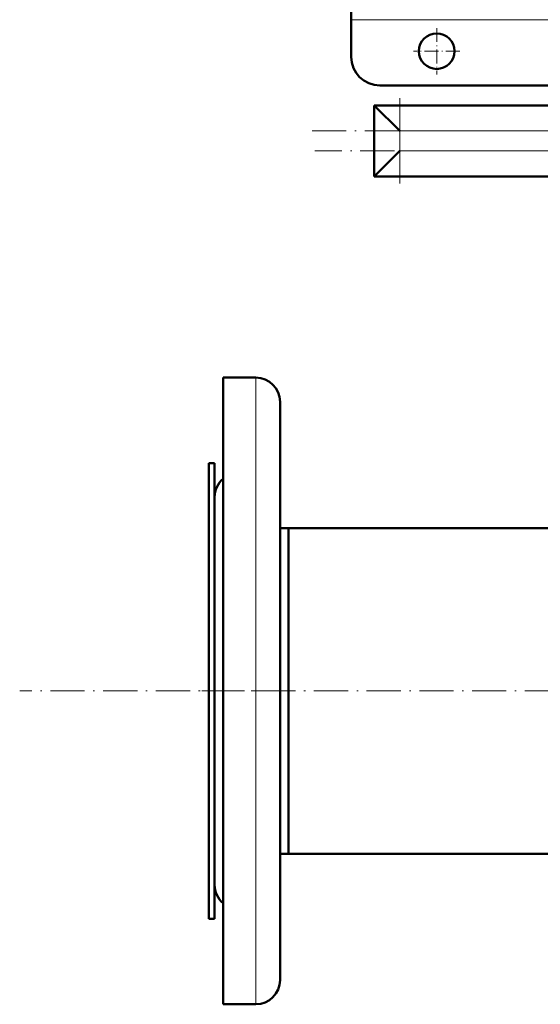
# Model space of a CAD drawing. Extents: x -1976 to 2357, y -1877 to 748.
# Tile 14 of 61: x -420 to -237, y -1877 to -1531. Entities that reach past the tile are written whole.
import ezdxf

# ---------------------------------------------------------------- set-up
doc = ezdxf.new("R2010")
doc.units = 0
doc.linetypes.add('DASHDOT', pattern=[18.5, 12, -3, 0.5, -3])

msp = doc.modelspace()

# ---------------------------------------------------------------- linework, layer by layer
at = {"color": 7, "lineweight": 50}
for p, q in [((-303.43, -1526.57), (-303.43, -1531.57)), ((-303.43, -1531.57), (-303.43, -1544.57)), ((-231.56, -1554.57), (-293.43, -1554.57)), ((-231.59, -1561.57), (-295.43, -1561.57)), ((-286.43, -1570.57), (-295.43, -1561.57)), ((-295.43, -1561.57), (-295.43, -1586.57)), ((-286.43, -1577.57), (-295.43, -1586.57)), ((-231.73, -1586.57), (-295.43, -1586.57)), ((-336.93, -1657.19), (-348.43, -1657.19)), ((-348.43, -1657.19), (-348.43, -1877.26)), ((-328.43, -1665.69), (-328.43, -1868.76)), ((-353.43, -1687.22), (-353.43, -1728.87)), ((-351.43, -1687.22), (-353.43, -1687.22)), ((-351.43, -1687.22), (-351.43, -1728.87)), ((-351.43, -1699.19), (-351.43, -1835.26)), ((-325.43, -1710.07), (-328.43, -1710.07)), ((-325.43, -1710.07), (-325.43, -1739.82)), ((-141.48, -1710.07), (-325.43, -1710.07)), ((-325.43, -1710.07), (-325.43, -1824.37)), ((-353.43, -1728.87), (-353.43, -1847.22)), ((-351.43, -1728.87), (-351.43, -1847.22)), ((-325.43, -1739.82), (-325.43, -1824.37)), ((-325.43, -1824.37), (-328.43, -1824.37)), ((618.57, -1824.37), (-325.43, -1824.37)), ((-351.43, -1847.22), (-353.43, -1847.22)), ((-348.43, -1877.26), (-336.93, -1877.26))]:
    msp.add_line(p, q, dxfattribs=at)
at = {"color": 7, "lineweight": 18}
for p, q in [((-197.78, -1531.57), (-303.43, -1531.57)), ((-231.64, -1570.57), (-286.43, -1570.57)), ((-286.43, -1570.57), (-286.43, -1577.57)), ((-231.68, -1577.57), (-286.43, -1577.57)), ((-336.93, -1657.19), (-336.93, -1877.26))]:
    msp.add_line(p, q, dxfattribs=at)
at = {"color": 7, "linetype": 'DASHDOT', "lineweight": 18, "ltscale": 0.40625}
for p, q in [((-273.43, -1534.45), (-273.43, -1550.7)), ((-265.31, -1542.57), (-281.56, -1542.57))]:
    msp.add_line(p, q, dxfattribs=at)
at = {"color": 7, "linetype": 'DASHDOT', "lineweight": 18}
for p, q in [((-286.43, -1589.07), (-286.43, -1559.07)), ((-317.17, -1570.57), (-56.39, -1570.57)), ((-66.26, -1577.57), (-316.27, -1577.57)), ((712.97, -1767.22), (-419.83, -1767.22)), ((-325.93, -1767.22), (-355.94, -1767.22))]:
    msp.add_line(p, q, dxfattribs=at)
at = {"color": 7, "lineweight": 50}
msp.add_circle((-273.43, -1542.57), 6.25, dxfattribs=at)
for centre, radius, start, end in [((-293.43, -1544.57), 10, 180, 270), ((-336.93, -1665.69), 8.5, 0, 90), ((-342.93, -1699.19), 8.5, 130.3202, 180), ((-342.93, -1835.26), 8.5, 180, 229.6798), ((-336.93, -1868.76), 8.5, 270, 0)]:
    msp.add_arc(centre, radius, start, end, dxfattribs=at)

doc.saveas('drawing.dxf')
